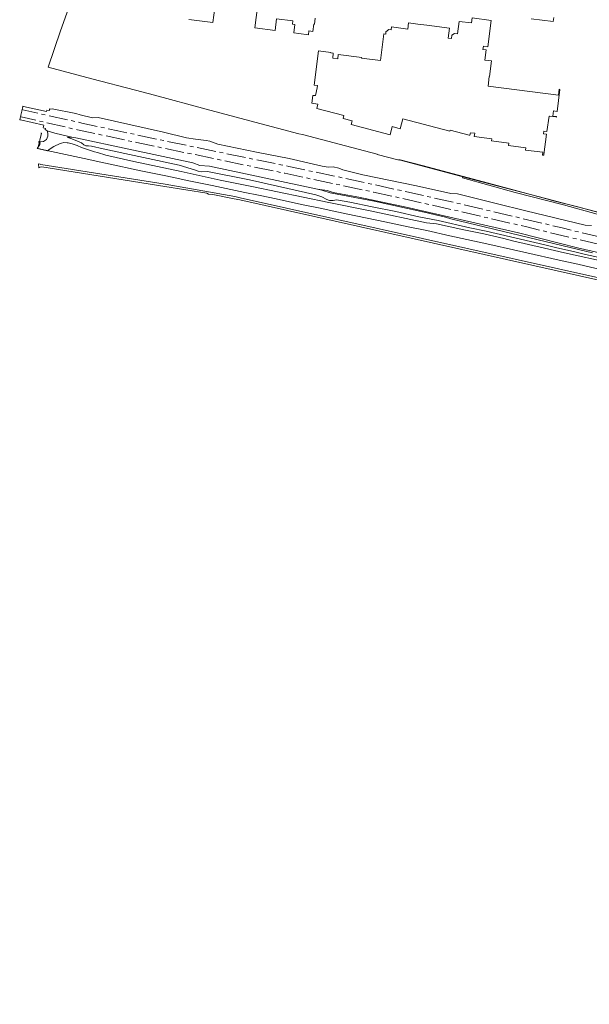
# Model space of a CAD drawing. Header units: metres. Extents: x 168032 to 180145, y 382923 to 399665.
# Tile 42 of 256: x 177110 to 177411, y 386344 to 386864. Entities that reach past the tile are written whole.
import ezdxf

# ---------------------------------------------------------------- set-up
doc = ezdxf.new("R2010")
doc.units = ezdxf.units.M
doc.linetypes.add('AM-AS', pattern=[16, 10, -2, 2, -2])
for name, color, linetype, lineweight in [('B-WE-AM-AS_SPOOR-G', 8, 'AM-AS', 18), ('B-WE-GR-GRAS-GV', 8, 'Continuous', 18), ('B-WE-IE-TERREINAFSCHEIDING_KUNSTMATIG_HEKWERK-G', 8, 'IE-TERREINAFSCHEIDING-KUNSTMATIG', 18), ('B-WE-OG-TERREIN_ERF-GV', 8, 'Continuous', 18), ('B-WE-VH-VERHARDING_HALFVERHARDING-GV', 8, 'Continuous', 18)]:
    doc.layers.add(name, color=color, linetype=linetype, lineweight=lineweight)
doc.linetypes.add('IE-TERREINAFSCHEIDING-KUNSTMATIG', pattern='A,4,[82,NLCS.SHX,S=0.75,R=90,X=0,Y=0],4,-2', length=10)

msp = doc.modelspace()

# ---------------------------------------------------------------- linework, layer by layer
at = {"layer": 'B-WE-AM-AS_SPOOR-G', "flags": 128}
for points in [[(179380.56, 386227.897), (179280.691, 386254.427), (179197.292, 386276.742), (179117.295, 386297.84), (178883.939, 386359.862), (178789.488, 386385.042), (178650.786, 386421.814), (177949.796, 386608.25), (177899.355, 386621.742), (177883.661, 386625.83), (177761.716, 386658.41), (177677.272, 386680.748), (177510.328, 386725.152), (177475.793, 386734.204), (177443.681, 386742.369), (177422.648, 386747.621), (177396.256, 386754.087), (177344.301, 386766.36), (177314.281, 386773.123), (177290.142, 386778.42), (177251.997, 386786.543), (177200.815, 386797.094), (177161.929, 386805.309), (177142.85, 386809.451), (177111.721, 386816.433)], [(179379.452, 386224.445), (179036.882, 386315.605), (178542.27, 386447.026), (178266.985, 386520.332), (178071.45, 386572.173), (178007.591, 386589.22), (177824.506, 386637.819), (177536.111, 386714.539), (177467.167, 386732.554), (177418.083, 386744.814), (177377.577, 386754.585), (177342.082, 386762.874), (177296.806, 386772.956), (177249.869, 386782.919), (177171.875, 386799.144), (177140.68, 386805.872), (177110.886, 386812.66)]]:
    msp.add_lwpolyline(points, dxfattribs=at)
at = {"layer": 'B-WE-GR-GRAS-GV', "flags": 128}
for points in [[(177426.555, 386736.263), (177408.556, 386740.06), (177402.252, 386741.571), (177393.347, 386743.565), (177387.024, 386745.16), (177356.105, 386752.311), (177347.454, 386754.144), (177330.852, 386757.951), (177320.555, 386760.005), (177308.43, 386762.827), (177295.968, 386765.275), (177284.152, 386767.737), (177277.255, 386768.981), (177275.478, 386768.614), (177273.58, 386768.639), (177272.104, 386769.057), (177269.488, 386770.427), (177266.358, 386771.589), (177231.379, 386779.398), (177209.195, 386783.872), (177205.822, 386783.693), (177204.232, 386784.06), (177202.879, 386784.567), (177194.219, 386787.224), (177154.124, 386795.8), (177147.973, 386797.214), (177146.349, 386797.449), (177144.922, 386797.433), (177143.912, 386797.872), (177142.661, 386799.014), (177138.433, 386800.818), (177135.063, 386801.981), (177138.296, 386801.86), (177128.683, 386804.111), (177124.552, 386805.271), (177124.953, 386804.046), (177124.949, 386802.442), (177124.302, 386800.708), (177122.629, 386799.735), (177120.147, 386799.488), (177120.098, 386799.269), (177120.825, 386799.11), (177120.705, 386798.037), (177119.35, 386795.99), (177120.118, 386795.813), (177124.789, 386794.736), (177126.231, 386795.874), (177128.039, 386797.038), (177131.538, 386798.597), (177132.119, 386798.866), (177133.422, 386799.167), (177135.176, 386799.069), (177135.711, 386798.952), (177137.806, 386798.492), (177140.414, 386797.515), (177142.759, 386796.457), (177149.633, 386794.188), (177151.18, 386793.92), (177155.576, 386792.561), (177170.372, 386789.097), (177195.233, 386783.822), (177215.764, 386779.371), (177232.549, 386776.006), (177273.203, 386767.522), (177294.97, 386763.058), (177324.677, 386756.691), (177329.93, 386756.235), (177344.398, 386753.094), (177354.856, 386751.039), (177365.447, 386748.57), (177369.985, 386747.348), (177386.912, 386743.478), (177397.527, 386740.942), (177421.591, 386735.666)], [(177412.246, 386741.006), (177405.595, 386742.439), (177337.592, 386758.917), (177334.692, 386759.677), (177323.401, 386762.326), (177297.045, 386768.2), (177273.919, 386772.607), (177269.452, 386774.088), (177267.215, 386774.565), (177210.251, 386786.709), (177205.163, 386787.008), (177201.495, 386788.383), (177167.735, 386795.577), (177139.781, 386801.663), (177138.296, 386801.86), (177135.063, 386801.981), (177138.433, 386800.818), (177142.661, 386799.014), (177143.912, 386797.872), (177144.922, 386797.433), (177146.349, 386797.449), (177147.973, 386797.214), (177154.124, 386795.8), (177194.219, 386787.224), (177202.879, 386784.567), (177204.232, 386784.06), (177205.822, 386783.693), (177209.195, 386783.872), (177231.379, 386779.398), (177266.358, 386771.589), (177269.488, 386770.427), (177272.104, 386769.057), (177273.58, 386768.639), (177275.478, 386768.614), (177277.255, 386768.981), (177284.152, 386767.737), (177295.968, 386765.275), (177308.43, 386762.827), (177320.555, 386760.005), (177330.852, 386757.951), (177347.454, 386754.144), (177356.105, 386752.311), (177387.024, 386745.16), (177393.347, 386743.565), (177402.252, 386741.571), (177408.556, 386740.06), (177426.555, 386736.263)], [(177426.896, 386738.41), (177404.284, 386743.576), (177394.594, 386745.984), (177373.17, 386751.511), (177313.994, 386765.026), (177288.93, 386770.377), (177275.406, 386772.843), (177272.298, 386773.774), (177267.215, 386774.565), (177269.452, 386774.088), (177273.919, 386772.607), (177297.045, 386768.2), (177323.401, 386762.326), (177334.692, 386759.677), (177337.592, 386758.917), (177405.595, 386742.439), (177412.246, 386741.006)]]:
    msp.add_lwpolyline(points, dxfattribs=at)
msp.add_lwpolyline([(177343.65, 386780.461), (177371.528, 386772.843), (177396.906, 386766.285), (177414.639, 386761.394), (177427.526, 386757.997), (177441.715, 386754.388), (177479.642, 386744.126), (177482.058, 386743.472), (177490.905, 386741.478), (177503.622, 386738.441), (177508.912, 386736.934), (177513.957, 386735.841), (177512.593, 386736.307), (177512.068, 386736.48), (177509.242, 386737.41), (177493.364, 386741.731), (177448.576, 386753.572), (177429.494, 386758.706), (177398.95, 386766.634), (177387.565, 386769.556), (177353.81, 386778.436), (177343.849, 386781.056)], close=True, dxfattribs=at)
at = {"layer": 'B-WE-IE-TERREINAFSCHEIDING_KUNSTMATIG_HEKWERK-G', "flags": 128}
for points in [[(177121.174, 386804.144), (177121.591, 386804.048), (177119.739, 386795.938), (177126.882, 386794.364), (177131.77, 386793.311), (177144.044, 386790.702), (177152.924, 386788.775), (177160.274, 386787.222), (177170.032, 386785.18), (177174.924, 386784.127), (177187.138, 386781.582), (177192.089, 386780.553), (177199.383, 386778.996), (177211.575, 386776.45), (177218.943, 386774.897), (177228.803, 386772.833), (177236.139, 386771.382), (177242.045, 386770.07), (177246.889, 386769.05), (177258.775, 386766.532), (177268.531, 386764.445), (177275.859, 386762.899), (177283.261, 386761.357), (177302.778, 386757.253), (177315.038, 386754.694), (177324.83, 386752.65), (177337.017, 386749.962), (177345.923, 386747.927), (177358.079, 386745.26), (177370.542, 386742.452), (177377.64, 386740.886), (177394.694, 386737.136), (177404.426, 386734.905), (177414.179, 386732.68), (177423.956, 386730.433), (177431.279, 386728.758), (177438.609, 386727.09), (177448.345, 386724.863), (177458.199, 386722.602), (177465.43, 386720.974), (177482.516, 386717.103), (177497.174, 386713.775), (177506.955, 386711.673), (177514.24, 386709.971), (177521.552, 386708.207), (177528.871, 386706.362), (177536.116, 386704.485), (177542.391, 386702.777), (177549.653, 386700.807), (177564.074, 386696.905), (177571.314, 386694.937), (177585.739, 386691.006), (177593.007, 386689.028), (177597.799, 386687.731), (177600.244, 386687.046), (177607.461, 386685.091), (177619.557, 386681.804), (177624.416, 386680.449), (177623.754, 386678.004), (177630.385, 386676.277), (177632.829, 386675.709), (177637.626, 386674.351), (177659.381, 386668.635), (177673.841, 386664.846), (177683.482, 386662.322), (177685.965, 386661.688), (177693.199, 386659.798), (177705.239, 386656.639), (177712.465, 386654.711), (177722.125, 386652.196), (177731.844, 386649.672), (177741.271, 386647.158), (177766.687, 386640.36), (177769.686, 386639.5), (177793.844, 386632.949), (177798.711, 386631.643), (177805.935, 386629.707), (177808.349, 386629.032), (177815.79, 386628.207), (177825.709, 386627.162), (177833.186, 386626.353), (177838.119, 386625.849), (177840.571, 386625.37), (177845.446, 386624.361), (177850.411, 386623.382), (177857.724, 386621.932), (177882.25, 386615.35), (177884.302, 386614.82), (177898.647, 386611.111), (177899.79, 386610.815), (177905.59, 386609.111), (177906.698, 386608.841), (177915.275, 386606.525), (177927.651, 386603.226), (177932.156, 386602.032), (177934.222, 386600.64), (177936.593, 386599.894), (177941.39, 386598.561), (177966.333, 386591.706), (177972.69, 386589.936), (177982.305, 386587.258), (177999.2, 386582.648), (178008.978, 386579.945), (178009.664, 386582.3), (178019.564, 386579.794), (178038.895, 386574.713), (178087.17, 386561.719), (178103.992, 386557.211), (178113.574, 386554.641), (178125.675, 386551.362), (178152.443, 386544.142), (178195.903, 386532.567), (178254.02, 386517.024), (178258.661, 386515.697), (178287.571, 386507.886), (178299.59, 386504.596), (178323.701, 386498.059), (178338.26, 386494.223), (178350.249, 386490.992), (178362.329, 386487.805), (178381.716, 386482.7), (178415.334, 386473.724), (178427.436, 386470.532), (178439.504, 386467.329), (178461.185, 386461.551), (178480.441, 386456.452), (178499.74, 386451.369), (178514.192, 386447.565), (178528.616, 386443.799), (178543.131, 386440.025), (178552.794, 386437.52), (178564.882, 386434.404), (178579.417, 386430.703), (178596.196, 386426.241), (178632.387, 386416.44), (178661.24, 386408.616), (178680.553, 386403.369), (178680.209, 386402.374), (178692.351, 386399.241), (178702.021, 386396.711), (178714.128, 386393.601), (178723.783, 386391.089), (178733.483, 386388.588), (178745.543, 386385.461), (178752.776, 386383.573), (178762.473, 386381.037), (178767.337, 386379.781), (178776.988, 386377.304), (178786.665, 386374.781), (178793.909, 386372.898), (178803.596, 386370.35), (178813.265, 386367.852), (178822.913, 386365.328), (178835.022, 386362.198), (178847.134, 386359.029), (178859.204, 386355.879), (178866.441, 386353.99), (178873.739, 386352.111), (178885.836, 386348.965), (178897.916, 386345.794), (178905.136, 386343.926), (178910.003, 386342.643), (178917.191, 386340.65), (178924.431, 386338.552), (178934.017, 386335.763), (178945.961, 386332.311), (178965.166, 386326.757), (178977.166, 386323.252), (178986.778, 386320.446), (178993.994, 386318.503), (179037.358, 386307.297), (179042.405, 386305.978), (179044.9, 386306.45)], [(177852.201, 386641.401), (177847.033, 386642.865), (177840.544, 386646.195), (177824.143, 386650.751), (177809.891, 386654.587), (177781.922, 386662.312), (177778.668, 386663.163), (177761.178, 386668.09), (177741.169, 386673.325), (177728.927, 386676.709), (177708.918, 386681.951), (177689.603, 386686.957), (177668.383, 386692.399), (177659.471, 386694.754), (177613.822, 386706.93), (177610.825, 386707.712), (177550.345, 386723.609), (177528.869, 386729.249), (177514.357, 386733.082), (177515.023, 386735.53), (177510.241, 386736.946), (177507.833, 386737.734), (177505.438, 386738.429), (177490.971, 386742.272), (177481.302, 386744.879), (177471.646, 386747.426), (177462.003, 386750.013), (177443.25, 386755.008), (177433.615, 386757.592), (177423.943, 386760.118), (177414.22, 386762.643), (177404.466, 386765.159), (177392.429, 386768.254), (177387.895, 386769.473), (177371.179, 386774.045), (177349.551, 386779.796), (177323.073, 386786.815), (177310.044, 386790.165)], [(177512.068, 386736.48), (177509.242, 386737.41), (177493.364, 386741.731), (177448.576, 386753.572), (177429.494, 386758.706), (177398.95, 386766.634), (177387.565, 386769.556), (177353.81, 386778.436)]]:
    msp.add_lwpolyline(points, dxfattribs=at)
at = {"layer": 'B-WE-OG-TERREIN_ERF-GV', "flags": 128}
for points in [[(177215.068, 386885.986), (177212.065, 386862.497), (177199.406, 386864.115)], [(177265.952, 386864.787), (177265.531, 386861.553), (177265.196, 386861.596), (177264.706, 386857.84), (177262.651, 386858.108), (177262.384, 386856.064), (177257.424, 386856.698), (177254.739, 386857.041), (177255.313, 386861.535), (177253.993, 386861.704), (177254.211, 386863.41), (177245.593, 386864.512), (177244.8, 386858.312), (177234.117, 386859.678), (177237.118, 386883.157)], [(177137.584, 386874.981), (177131.683, 386858.178), (177125.115, 386838.925), (177148.111, 386832.715), (177171.14, 386826.86), (177181.297, 386824.091), (177208.411, 386816.758), (177226.227, 386812.074), (177257.266, 386803.734), (177259.197, 386803.42), (177298.673, 386793.096), (177298.628, 386792.925), (177310.181, 386789.793), (177310.22, 386789.94), (177342.565, 386781.394), (177343.849, 386781.056), (177353.81, 386778.436), (177387.565, 386769.556), (177398.95, 386766.634), (177429.494, 386758.706)], [(177391.795, 386865.2), (177391.522, 386862.999), (177379.964, 386864.372)]]:
    msp.add_lwpolyline(points, dxfattribs=at)
msp.add_lwpolyline([(177341.826, 386863.117), (177348.383, 386862.278), (177348.717, 386864.897), (177358.815, 386863.608), (177357.046, 386849.75), (177354.655, 386850.055), (177354.427, 386848.269), (177356.078, 386848.058), (177355.396, 386842.711), (177358.928, 386842.266), (177357.883, 386833.972), (177357.784, 386833.984), (177357.144, 386828.905), (177394.27, 386824.228), (177394.651, 386827.254), (177395.068, 386827.201), (177393.605, 386815.583), (177391.59, 386815.837), (177391.243, 386813.079), (177393.257, 386812.825), (177393.23, 386812.617), (177392.924, 386812.655), (177389.592, 386813.075), (177389.294, 386813.113), (177388.195, 386804.916), (177386.589, 386805.131), (177386.404, 386803.753), (177388.01, 386803.538), (177386.57, 386792.8), (177386.537, 386792.518), (177386.531, 386792.483), (177386.517, 386792.399), (177385.884, 386792.493), (177386.103, 386793.995), (177376.937, 386795.195), (177377.093, 386796.394), (177367.922, 386797.582), (177368.071, 386798.751), (177358.91, 386799.967), (177359.065, 386801.16), (177349.893, 386802.341), (177350.17, 386804.169), (177347.971, 386804.33), (177347.617, 386802.975), (177347.147, 386803.098), (177337.168, 386805.706), (177337.008, 386805.113), (177312.121, 386811.731), (177310.743, 386806.469), (177306.577, 386807.62), (177305.441, 386803.272), (177284.919, 386808.631), (177285.415, 386810.527), (177280.654, 386811.771), (177281.081, 386813.406), (177266.762, 386817.145), (177267.37, 386819.477), (177264.183, 386819.854), (177264.809, 386824.035), (177266.207, 386823.95), (177267.087, 386828.067), (177267.211, 386829.308), (177265.483, 386829.511), (177267.698, 386847.517), (177274.2, 386846.748), (177274.179, 386846.579), (177275.527, 386846.407), (177275.19, 386843.769), (177277.846, 386843.42), (177278.119, 386845.552), (177290.512, 386843.97), (177290.475, 386843.683), (177300.419, 386842.403), (177302.187, 386856.528), (177303.146, 386856.42), (177303.272, 386857.555), (177304.873, 386858.777), (177306.085, 386858.598), (177306.296, 386860.162), (177314.776, 386859.047), (177315.194, 386862.323), (177320.153, 386861.69), (177324.797, 386861.097), (177336.739, 386859.573), (177336.064, 386854.296), (177337.849, 386854.067), (177338.075, 386855.834), (177339.397, 386856.794), (177340.994, 386856.59)], close=True, dxfattribs=at)
at = {"layer": 'B-WE-VH-VERHARDING_HALFVERHARDING-GV', "flags": 128}
msp.add_lwpolyline([(177411.666, 386755.32), (177408.395, 386755.454), (177377.026, 386763.136), (177361.401, 386766.943), (177340.951, 386772.096), (177337.461, 386772.184), (177319.441, 386776.366), (177291.123, 386782.165), (177280.558, 386784.711), (177278.449, 386785.657), (177275.525, 386786.338), (177272.751, 386786.188), (177269.577, 386786.684), (177252.326, 386790.669), (177234.95, 386794.075), (177214.641, 386798.3), (177210.383, 386799.865), (177208.531, 386800.316), (177202.828, 386800.916), (177198.002, 386801.586), (177185.942, 386804.674), (177151.443, 386812.302), (177148.496, 386812.267), (177141.948, 386813.807), (177139.758, 386814.525), (177127.177, 386816.873), (177126.521, 386816.753), (177125.905, 386816.876), (177125.789, 386816.069), (177124.406, 386816.299), (177124.223, 386815.462), (177112.115, 386818.212), (177111.766, 386818.297), (177111.75, 386818.226), (177111.539, 386817.314), (177111.196, 386815.833), (177111.178, 386815.755), (177110.671, 386813.564), (177110.653, 386813.486), (177110.311, 386812.005), (177110.113, 386811.148), (177110.53, 386811.052), (177122.9, 386808.271), (177122.569, 386806.991), (177122.558, 386806.948), (177123.74, 386806.646), (177123.625, 386806.02), (177124.552, 386805.271), (177128.683, 386804.111), (177138.296, 386801.86), (177139.781, 386801.663), (177167.735, 386795.577), (177201.495, 386788.383), (177205.163, 386787.008), (177210.251, 386786.709), (177267.215, 386774.565), (177272.298, 386773.774), (177275.406, 386772.843), (177288.93, 386770.377), (177313.994, 386765.026), (177373.17, 386751.511), (177394.594, 386745.984), (177404.284, 386743.576), (177426.896, 386738.41)], dxfattribs=at)
msp.add_lwpolyline([(177418.822, 386726.947), (177226.471, 386769.955), (177223.526, 386770.613), (177186.841, 386777.139), (177121.275, 386787.552), (177120.822, 386787.686), (177120.049, 386787.915), (177120.245, 386785.83), (177120.975, 386786.082), (177121.785, 386786.362), (177186.65, 386775.951), (177208.73, 386772.355), (177209.669, 386771.937), (177212.033, 386771.661), (177223.247, 386769.394), (177226.223, 386768.86), (177418.676, 386725.87), (177508.898, 386705.716), (177509.689, 386705.539), (177513.7, 386704.006), (177513.994, 386706.33), (177509.876, 386706.588), (177509.034, 386706.776)], close=True, dxfattribs=at)

doc.saveas('drawing.dxf')
